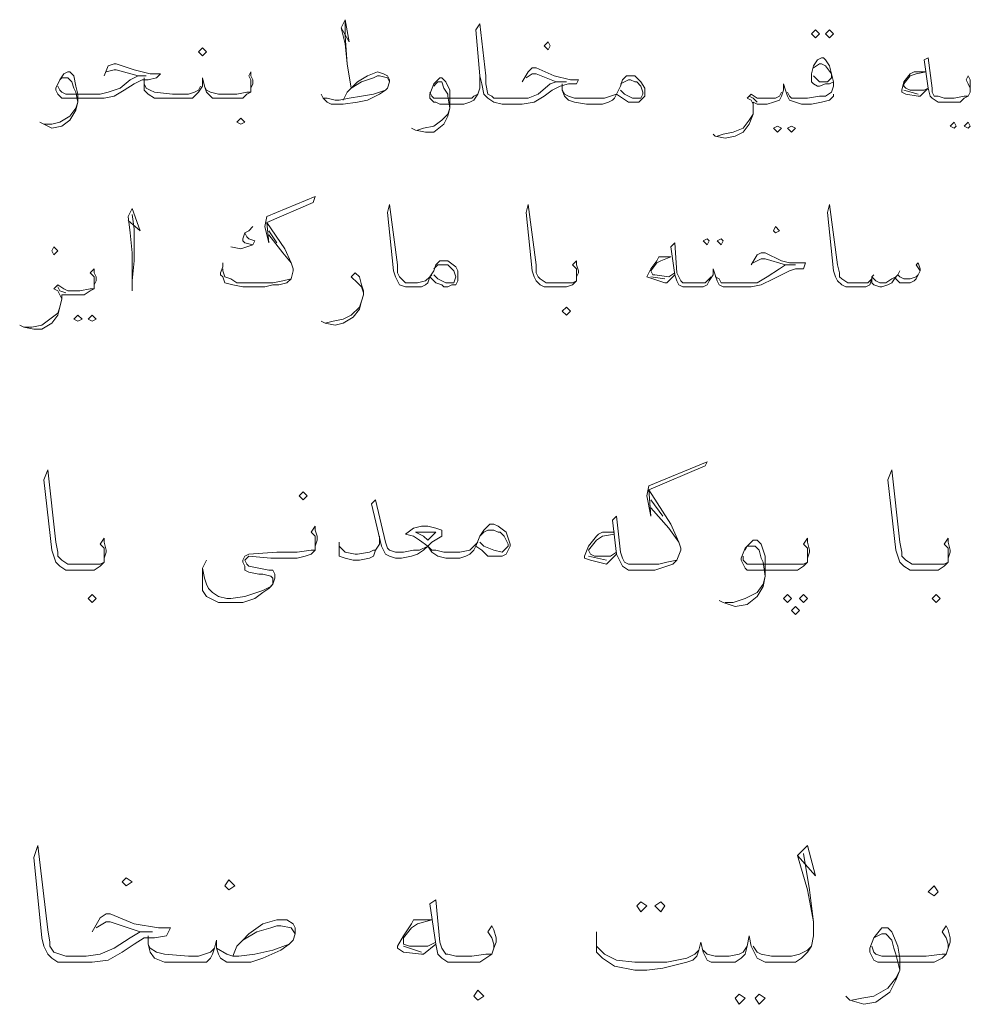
# Model space of a CAD drawing. Header units: metres. Extents: x -18 to 342, y 4 to 63.
# Tile 115 of 173: x 223.42 to 227.97, y 26.43 to 31.15. Entities that reach past the tile are written whole.
import ezdxf

# ---------------------------------------------------------------- set-up
doc = ezdxf.new("R2010")
doc.units = ezdxf.units.M
doc.header["$MEASUREMENT"] = 0
doc.layers.add('PDF2_textt', color=7, linetype='Continuous')

msp = doc.modelspace()

# ---------------------------------------------------------------- linework, layer by layer
at = {"layer": 'PDF2_textt', "lineweight": 20}
for points in [[(224.9594, 31.1152), (224.9979, 31.0478), (224.9787, 31.1537), (224.9594, 31.1152), (224.9787, 31.0381), (224.9883, 30.9418), (225.0076, 30.8263), (225.0557, 30.8552), (225.1135, 30.8744), (225.1328, 30.884), (225.1424, 30.884), (225.1809, 30.8744), (225.1906, 30.8552)], [(224.9883, 30.9418), (224.9787, 31.0767), (224.9787, 31.1441)], [(225.8262, 30.8552), (225.8551, 30.9033), (225.8744, 30.9226), (225.8936, 30.9226), (225.9803, 30.884), (226.0574, 30.8648), (226.0959, 30.8648), (226.0863, 30.8455), (226.0477, 30.8455), (226.0092, 30.8359), (225.9707, 30.8166), (225.9322, 30.7877), (225.884, 30.7588), (225.8262, 30.7492), (225.7492, 30.7492), (225.7299, 30.7492), (225.6914, 30.7588), (225.6625, 30.7781), (225.6432, 30.7974), (225.6336, 30.8455), (225.624, 30.884), (225.6047, 31.1056), (225.624, 31.1345), (225.6529, 30.884), (225.6529, 30.8455), (225.6625, 30.7974), (225.6818, 30.7877), (225.6914, 30.7781), (225.7299, 30.7781), (225.7492, 30.7781), (225.807, 30.7781), (225.8551, 30.7781), (225.9033, 30.7974), (225.9611, 30.8455), (225.9899, 30.8552), (226.0381, 30.8552), (225.9899, 30.8552), (225.8936, 30.8937), (225.8744, 30.8937), (225.8455, 30.8744)], [(227.3191, 30.8552), (227.2998, 30.8455), (227.2805, 30.8455), (227.2516, 30.8359), (227.242, 30.8359), (227.2227, 30.8455), (227.2131, 30.8552), (227.2131, 30.8648), (227.2131, 30.8937), (227.2227, 30.9322), (227.242, 30.9611), (227.2613, 30.9707), (227.2709, 30.9707), (227.2805, 30.9611), (227.2998, 30.9322), (227.3094, 30.8937), (227.3191, 30.8552), (227.3191, 30.8359), (227.3094, 30.807), (227.2805, 30.7877), (227.2516, 30.7877), (227.1938, 30.7781), (227.1842, 30.7781)], [(227.974, 30.807), (227.974, 30.8263), (227.9643, 30.8455), (227.9547, 30.8648), (227.9643, 30.884), (227.974, 30.8648), (227.974, 30.8455), (227.974, 30.8263), (227.974, 30.807), (227.9643, 30.7877), (227.9451, 30.7781), (227.9258, 30.7588), (227.8969, 30.7588), (227.8488, 30.7588), (227.8199, 30.7588), (227.791, 30.7781), (227.7814, 30.7877), (227.7717, 30.8263), (227.7525, 30.9611), (227.7717, 30.9707), (227.791, 30.8263), (227.791, 30.807), (227.8006, 30.7877), (227.8199, 30.7877), (227.8488, 30.7781), (227.8969, 30.7781), (227.9451, 30.7877), (227.9643, 30.7877)], [(223.8229, 30.884), (223.8422, 30.9322), (223.8711, 30.9418), (223.8807, 30.9418), (223.9674, 30.9129), (224.0444, 30.8937), (224.0926, 30.8937), (224.0733, 30.8744), (224.0348, 30.8648), (224.0059, 30.8648), (223.9674, 30.8455), (223.9192, 30.8166), (223.8711, 30.7877), (223.8229, 30.7781), (223.7362, 30.7781), (223.6496, 30.7781), (223.6207, 30.7781), (223.611, 30.7877), (223.6014, 30.7974), (223.5918, 30.8166), (223.5918, 30.8263), (223.611, 30.8648), (223.6303, 30.8937), (223.6496, 30.9033), (223.6592, 30.9033), (223.6785, 30.884), (223.6881, 30.8359), (223.6977, 30.7974), (223.6977, 30.7588), (223.6881, 30.7203), (223.6592, 30.6722), (223.6207, 30.6433), (223.5725, 30.6336), (223.534, 30.6529), (223.5147, 30.6625)], [(223.6014, 30.8359), (223.611, 30.8166), (223.6207, 30.807), (223.6399, 30.7974), (223.7362, 30.7974), (223.8037, 30.7974), (223.8422, 30.807), (223.9, 30.8263), (223.9481, 30.8648), (223.9867, 30.884), (224.0252, 30.884), (223.9867, 30.884), (223.8807, 30.9129), (223.8711, 30.9129), (223.8326, 30.9033)], [(227.2227, 30.9226), (227.2516, 30.9418), (227.2613, 30.9418), (227.2805, 30.9322), (227.3094, 30.8937), (227.3094, 30.8744), (227.2998, 30.8648), (227.2902, 30.8552), (227.2613, 30.8552), (227.2516, 30.8552), (227.242, 30.8648), (227.2227, 30.884)], [(223.611, 30.8648), (223.6207, 30.8744), (223.6399, 30.8744), (223.6496, 30.8744), (223.6688, 30.8552), (223.6785, 30.8263), (223.6881, 30.807), (223.6977, 30.7588), (223.6881, 30.7299), (223.6592, 30.6914), (223.611, 30.6625), (223.5725, 30.6529), (223.534, 30.6529)], [(224.526, 30.8263), (224.526, 30.8455), (224.526, 30.8648), (224.5164, 30.884), (224.526, 30.9033), (224.526, 30.884), (224.5356, 30.8648), (224.5356, 30.8455), (224.526, 30.8263), (224.526, 30.807), (224.5067, 30.7974), (224.4875, 30.7781), (224.449, 30.7781), (224.4104, 30.7781), (224.3719, 30.7781), (224.343, 30.7781), (224.3238, 30.7974), (224.3141, 30.807), (224.3045, 30.8359), (224.2949, 30.8744), (224.2949, 30.8359), (224.2756, 30.807), (224.266, 30.7974), (224.2467, 30.7781), (224.2178, 30.7781), (224.1889, 30.7781), (224.1215, 30.7781), (224.0637, 30.7781), (224.0348, 30.7974), (224.0156, 30.8166), (224.0156, 30.8455), (224.0156, 30.8744)], [(224.969, 30.7685), (224.9883, 30.807), (225.0076, 30.8263), (225.0365, 30.8552), (225.0846, 30.884), (225.1328, 30.9033), (225.1617, 30.8937), (225.1809, 30.884), (225.1906, 30.8648), (225.1906, 30.8552), (225.1809, 30.8263), (225.1713, 30.8166), (225.1424, 30.7974), (225.0846, 30.7685), (225.0365, 30.7588), (224.969, 30.7492), (224.9498, 30.7492), (224.9113, 30.7492), (224.892, 30.7588), (224.8727, 30.7781), (224.8631, 30.7974)], [(225.624, 30.884), (225.624, 30.8263), (225.6143, 30.7974), (225.5951, 30.7685), (225.5758, 30.7588), (225.5469, 30.7492), (225.5277, 30.7492), (225.4313, 30.7492), (225.4121, 30.7588), (225.4024, 30.7588), (225.3832, 30.7781), (225.3832, 30.7877), (225.3832, 30.7974), (225.4024, 30.8455), (225.4217, 30.8648), (225.4313, 30.8744), (225.441, 30.8744), (225.4602, 30.8552), (225.4795, 30.8166), (225.4795, 30.7685), (225.4795, 30.7299), (225.4699, 30.6914), (225.4506, 30.6529), (225.4024, 30.6144), (225.3639, 30.6144), (225.3158, 30.624), (225.2965, 30.6336)], [(226.2981, 30.8455), (226.3174, 30.8552), (226.3367, 30.8648), (226.3463, 30.8648), (226.3656, 30.8552), (226.3752, 30.8552), (226.3945, 30.8359), (226.4041, 30.807), (226.4041, 30.7974), (226.3945, 30.7781), (226.3848, 30.7781), (226.3559, 30.7781), (226.3174, 30.7974), (226.2981, 30.8166)], [(224.2852, 30.8359), (224.2756, 30.8166), (224.2563, 30.807), (224.2274, 30.7974), (224.1889, 30.7974), (224.1504, 30.7974), (224.0637, 30.807), (224.0444, 30.8166), (224.0252, 30.8263), (224.0156, 30.8455)], [(224.3045, 30.8359), (224.3141, 30.8166), (224.3334, 30.807), (224.3719, 30.7974), (224.4104, 30.7974), (224.4586, 30.7974), (224.5067, 30.807), (224.526, 30.807)], [(225.4024, 30.8359), (225.4121, 30.8455), (225.4217, 30.8552), (225.441, 30.8552), (225.4506, 30.8263), (225.4699, 30.7974), (225.4699, 30.7877), (225.4795, 30.7299), (225.4699, 30.7011), (225.441, 30.6722), (225.4024, 30.6433), (225.3543, 30.6336), (225.3254, 30.624)], [(226.2789, 30.7974), (226.2693, 30.7781), (226.2596, 30.7685), (226.2404, 30.7588), (226.2115, 30.7492), (226.1922, 30.7492), (226.1344, 30.7492), (226.0766, 30.7588), (226.0477, 30.7685), (226.0285, 30.7877), (226.0188, 30.8166), (226.0188, 30.8455)], [(227.3191, 30.7974), (227.3191, 30.7877), (227.2998, 30.7685), (227.2613, 30.7588), (227.2131, 30.7492), (227.1938, 30.7492), (227.165, 30.7492), (227.1361, 30.7588), (227.1072, 30.7685), (227.0975, 30.7877), (227.0879, 30.8166), (227.0783, 30.8455), (227.0783, 30.8166), (227.0686, 30.7877), (227.059, 30.7685), (227.0301, 30.7588), (227.0012, 30.7492), (226.9723, 30.7492), (226.9531, 30.7492), (226.9338, 30.7588), (226.9338, 30.7299), (226.9338, 30.7011), (226.9145, 30.6529), (226.8857, 30.6144), (226.8471, 30.5951), (226.799, 30.5855), (226.7508, 30.5951), (226.7412, 30.6047)], [(224.8727, 30.7781), (224.892, 30.7781), (224.9305, 30.7685), (224.9498, 30.7685), (224.9979, 30.7781), (225.0557, 30.7877), (225.1135, 30.7974), (225.1713, 30.8166)], [(225.6143, 30.7974), (225.5951, 30.7877), (225.5854, 30.7781), (225.5469, 30.7781), (225.5277, 30.7781), (225.4217, 30.7781), (225.4024, 30.7781), (225.3928, 30.7877), (225.3832, 30.807)], [(226.0188, 30.8166), (226.0285, 30.7974), (226.0477, 30.7877), (226.0766, 30.7781), (226.1633, 30.7781), (226.1922, 30.7781), (226.2211, 30.7781), (226.25, 30.7877), (226.2789, 30.7974), (226.2885, 30.8166)], [(227.0686, 30.807), (227.059, 30.7877), (227.0397, 30.7781), (227.0109, 30.7781), (226.9723, 30.7781), (226.9627, 30.7781), (226.9531, 30.7781), (226.9242, 30.7974), (226.9049, 30.7781), (226.9242, 30.7685), (226.9338, 30.7492), (226.9338, 30.7396)], [(226.9531, 30.7588), (226.9338, 30.7781), (226.9145, 30.7877)], [(227.0975, 30.807), (227.1072, 30.7877), (227.1168, 30.7781), (227.1553, 30.7781), (227.1938, 30.7781)], [(227.7236, 30.7974), (227.6561, 30.8166)], [(226.7604, 30.5951), (226.7893, 30.6047), (226.8375, 30.6144), (226.8857, 30.6336), (226.9145, 30.6722), (226.9338, 30.7011)], [(224.6031, 30.181), (224.6127, 30.0847), (224.5934, 30.1617), (224.6031, 30.2099), (224.8342, 30.3062), (224.8246, 30.2773), (224.6031, 30.181), (224.6897, 30.0558), (224.7186, 29.9883), (224.7283, 29.9595), (224.7283, 29.9498), (224.7186, 29.9113), (224.6994, 29.892), (224.6608, 29.8824), (224.6319, 29.8824), (224.5934, 29.8728), (224.5356, 29.8728), (224.4875, 29.8728), (224.4393, 29.8824), (224.4008, 29.892), (224.3912, 29.9209), (224.3815, 29.9306), (224.3815, 29.9402), (224.3912, 29.9691), (224.3912, 29.9883)], [(225.3832, 29.9209), (225.3736, 29.892), (225.3639, 29.8824), (225.3447, 29.8728), (225.3158, 29.8728), (225.2965, 29.8728), (225.2676, 29.8728), (225.2387, 29.8824), (225.2291, 29.9017), (225.2195, 29.9209), (225.2098, 29.9498), (225.1809, 30.2291), (225.1906, 30.2677), (225.2291, 29.9787), (225.2291, 29.9402), (225.2387, 29.9209), (225.2483, 29.9113), (225.2676, 29.892), (225.2965, 29.892), (225.3254, 29.892), (225.3639, 29.9017), (225.3832, 29.9209), (225.3928, 29.9306)], [(226.0863, 29.9209), (226.0863, 29.9306), (226.0863, 29.9595), (226.067, 29.9787), (226.0863, 29.998), (226.0863, 29.9787), (226.0959, 29.9498), (226.0959, 29.9402), (226.0863, 29.9209), (226.0863, 29.9017), (226.067, 29.8824), (226.0381, 29.8728), (226.0092, 29.8728), (225.9611, 29.8728), (225.9322, 29.8728), (225.9129, 29.8824), (225.8936, 29.9017), (225.884, 29.9209), (225.8744, 29.9498), (225.8455, 30.2291), (225.8551, 30.2677), (225.8936, 29.9787), (225.8936, 29.9402), (225.9033, 29.9209), (225.9129, 29.9113), (225.9418, 29.892), (225.9611, 29.892), (226.0188, 29.892), (226.067, 29.892), (226.0863, 29.9017)], [(227.7332, 29.9498), (227.7139, 29.9787), (227.7236, 29.9883), (227.7332, 29.9595), (227.7332, 29.9498), (227.7236, 29.9306), (227.7139, 29.9113), (227.7043, 29.9017), (227.685, 29.892), (227.6561, 29.892), (227.6369, 29.892), (227.6176, 29.9113), (227.6176, 29.9209), (227.5984, 29.892), (227.5791, 29.8824), (227.5502, 29.8728), (227.5406, 29.8728), (227.5117, 29.8824), (227.502, 29.892), (227.502, 29.9113), (227.4924, 29.8824), (227.4732, 29.8728), (227.4443, 29.8728), (227.4057, 29.8728), (227.3768, 29.8728), (227.3576, 29.8824), (227.3383, 29.9017), (227.3287, 29.9209), (227.3191, 29.9498), (227.2902, 30.2291), (227.2998, 30.2677), (227.3383, 29.9787), (227.3479, 29.9402), (227.3479, 29.9209), (227.3576, 29.9113), (227.3865, 29.892), (227.4057, 29.892), (227.4539, 29.892), (227.4828, 29.892), (227.502, 29.9113), (227.502, 29.9209), (227.5213, 29.9017), (227.5406, 29.892), (227.5695, 29.892), (227.5984, 29.9113), (227.6176, 29.9209), (227.6273, 29.9306), (227.6369, 29.9209), (227.6561, 29.9113), (227.685, 29.9113), (227.7139, 29.9209), (227.7236, 29.9306)], [(223.9385, 30.1906), (223.9963, 30.1424), (223.9578, 30.2484), (223.9385, 30.2099), (223.9481, 30.1328), (223.9578, 30.0365), (223.9578, 29.9017), (223.9578, 29.8535)], [(223.9578, 29.9017), (223.9674, 29.998), (223.9674, 30.1521), (223.9578, 30.2195)], [(224.5356, 30.1617), (224.5164, 30.1424), (224.4971, 30.1328), (224.4875, 30.1039), (224.4875, 30.0943), (224.4971, 30.0847), (224.5356, 30.075), (224.5067, 30.0654), (224.4779, 30.0558), (224.4297, 30.0654)], [(224.4971, 30.1328), (224.5067, 30.1136), (224.5164, 30.1039), (224.5453, 30.0943), (224.5356, 30.075)], [(224.6127, 30.1424), (224.6512, 30.0847)], [(224.6127, 30.1232), (224.6801, 30.0365), (224.7186, 29.9883)], [(226.9242, 29.9787), (226.9531, 30.0269), (226.9723, 30.0365), (226.9916, 30.0365), (227.0686, 29.998), (227.1072, 29.9883), (227.1457, 29.9883), (227.1842, 29.9883), (227.1746, 29.9595), (227.1361, 29.9595), (227.1072, 29.9498), (227.0686, 29.9306), (227.0301, 29.9113), (226.9723, 29.8824), (226.9242, 29.8728), (226.8568, 29.8728), (226.8182, 29.8728), (226.7893, 29.8728), (226.7701, 29.8824), (226.7604, 29.9017), (226.7508, 29.9306), (226.7412, 29.9595), (226.7412, 29.9306), (226.7219, 29.9017), (226.7123, 29.8824), (226.693, 29.8728), (226.6641, 29.8728), (226.6352, 29.8728), (226.6256, 29.8728), (226.5967, 29.8728), (226.5775, 29.8824), (226.5678, 29.9017), (226.5582, 29.9306), (226.5389, 30.0654), (226.5582, 30.0847), (226.5678, 29.9402), (226.5775, 29.9209), (226.5871, 29.9017), (226.5967, 29.892), (226.6256, 29.892), (226.6352, 29.892), (226.6738, 29.892), (226.7027, 29.892), (226.7219, 29.9113), (226.7316, 29.9209)], [(226.5582, 29.9306), (226.5197, 29.892), (226.51, 29.892), (226.4522, 29.9113), (226.4234, 29.9209), (226.4426, 29.9595), (226.4715, 29.998), (226.4811, 30.0172), (226.5004, 30.0172), (226.5389, 30.0172), (226.4908, 29.998), (226.4715, 29.9883), (226.4426, 29.9498), (226.4522, 29.9306), (226.4619, 29.9306), (226.5293, 29.9209), (226.5582, 29.9402)], [(225.4024, 29.9595), (225.4217, 29.9787), (225.441, 29.9787), (225.4506, 29.9787), (225.4699, 29.9787), (225.4795, 29.9691), (225.4988, 29.9498), (225.5084, 29.9209), (225.4988, 29.892), (225.4891, 29.892), (225.4602, 29.892), (225.4217, 29.9113), (225.4024, 29.9306)], [(226.7508, 29.9209), (226.7701, 29.9113), (226.7797, 29.892), (226.8182, 29.892), (226.8568, 29.892), (226.8953, 29.892), (226.9531, 29.892), (227.0012, 29.9209), (227.059, 29.9595), (227.0879, 29.9787), (227.1361, 29.9787), (227.0879, 29.9787), (226.9916, 30.0076), (226.9723, 30.0076), (226.9338, 29.9883)], [(223.7748, 29.8824), (223.7748, 29.9017), (223.7748, 29.9209), (223.7555, 29.9402), (223.7748, 29.9595), (223.7748, 29.9402), (223.7844, 29.9209), (223.7844, 29.9017), (223.7748, 29.8824), (223.7748, 29.8631), (223.7555, 29.8535), (223.7266, 29.8342), (223.6977, 29.8342), (223.6496, 29.8342), (223.6399, 29.8342), (223.6207, 29.8342), (223.6207, 29.815), (223.611, 29.7765), (223.6014, 29.7379), (223.5725, 29.6994), (223.5244, 29.6705), (223.4858, 29.6705), (223.4377, 29.6801), (223.4184, 29.6898)], [(224.7186, 29.9113), (224.6801, 29.9017), (224.6319, 29.892), (224.5549, 29.892), (224.4971, 29.892), (224.4586, 29.892), (224.4297, 29.9113), (224.4008, 29.9209), (224.3912, 29.9498), (224.3912, 29.9595)], [(225.0654, 29.8439), (225.0557, 29.8728), (225.0365, 29.892), (225.0076, 29.9209), (225.0268, 29.9402), (225.0461, 29.9209), (225.0557, 29.8824), (225.0654, 29.8535), (225.0654, 29.8342), (225.0557, 29.8054), (225.0461, 29.7668), (225.0172, 29.7283), (224.969, 29.6994), (224.9305, 29.6898), (224.8824, 29.6994), (224.8631, 29.709)], [(226.51, 29.9113), (226.4426, 29.9209)], [(227.5117, 29.9306), (227.502, 29.9209)], [(227.6369, 29.9498), (227.6273, 29.9306)], [(223.6207, 29.815), (223.611, 29.8342), (223.6014, 29.8535), (223.5821, 29.8631), (223.6014, 29.8824), (223.6303, 29.8631), (223.6496, 29.8535), (223.7074, 29.8535), (223.7555, 29.8631), (223.7748, 29.8631)], [(223.6399, 29.8439), (223.611, 29.8535), (223.6014, 29.8728)], [(224.8824, 29.6994), (224.9209, 29.709), (224.969, 29.7187), (225.0076, 29.7379), (225.0461, 29.7765), (225.0557, 29.8054)], [(223.4377, 29.6801), (223.4762, 29.6801), (223.5244, 29.6898), (223.5629, 29.7187), (223.6014, 29.7476), (223.611, 29.7765)], [(226.5678, 28.5629), (226.5197, 28.5533), (226.4811, 28.5437), (226.4137, 28.5437), (226.3752, 28.5437), (226.3656, 28.5437), (226.3367, 28.5437), (226.3174, 28.5533), (226.3078, 28.5726), (226.2981, 28.6015), (226.2789, 28.7748), (226.2596, 28.7556), (226.2789, 28.5918), (226.2981, 28.5533), (226.3078, 28.534), (226.3367, 28.5148), (226.3656, 28.5148), (226.3752, 28.5148), (226.4041, 28.5148), (226.4619, 28.5148), (226.5197, 28.534), (226.5486, 28.5437), (226.5678, 28.5629), (226.5871, 28.6111), (226.5871, 28.6207), (226.5775, 28.6496), (226.5389, 28.7363), (226.433, 28.9), (226.7027, 29.0156), (226.7123, 29.0349), (226.433, 28.9193), (226.4234, 28.8711), (226.4426, 28.7748), (226.433, 28.9)], [(223.8229, 28.5726), (223.8229, 28.5918), (223.8229, 28.6207), (223.8037, 28.64), (223.8229, 28.6689), (223.8229, 28.6496), (223.8326, 28.6111), (223.8326, 28.6015), (223.8229, 28.5726), (223.8229, 28.5533), (223.8037, 28.534), (223.7748, 28.5148), (223.7362, 28.5148), (223.6785, 28.5148), (223.6688, 28.5148), (223.6399, 28.5148), (223.611, 28.534), (223.5918, 28.5533), (223.5821, 28.5822), (223.5725, 28.6111), (223.534, 28.9482), (223.5533, 28.9963), (223.5918, 28.6496), (223.6014, 28.6015), (223.6014, 28.5822), (223.6207, 28.5629), (223.6496, 28.5437), (223.6688, 28.5437), (223.6785, 28.5437), (223.7362, 28.5437), (223.8037, 28.5437), (223.8229, 28.5533)], [(227.868, 28.5726), (227.868, 28.5918), (227.868, 28.6207), (227.8488, 28.64), (227.868, 28.6689), (227.868, 28.6496), (227.8777, 28.6111), (227.8777, 28.6015), (227.868, 28.5726), (227.868, 28.5533), (227.8488, 28.534), (227.8199, 28.5148), (227.7814, 28.5148), (227.7236, 28.5148), (227.7139, 28.5148), (227.685, 28.5148), (227.6561, 28.534), (227.6369, 28.5533), (227.6273, 28.5822), (227.6176, 28.6111), (227.5791, 28.9482), (227.5984, 28.9963), (227.6369, 28.6496), (227.6465, 28.6015), (227.6465, 28.5822), (227.6658, 28.5629), (227.6947, 28.5437), (227.7139, 28.5437), (227.7236, 28.5437), (227.7814, 28.5437), (227.8488, 28.5437), (227.868, 28.5533)], [(225.6047, 28.6303), (225.5951, 28.6111), (225.5758, 28.5918), (225.5565, 28.5822), (225.5277, 28.5726), (225.4988, 28.5726), (225.4602, 28.5726), (225.4217, 28.5822), (225.3928, 28.6015), (225.3736, 28.6303), (225.3543, 28.6111), (225.3254, 28.5918), (225.2965, 28.5822), (225.2483, 28.5726), (225.2291, 28.5726), (225.2195, 28.5726), (225.1906, 28.5822), (225.1713, 28.5918), (225.152, 28.6303), (225.1039, 28.8326), (225.1231, 28.8519), (225.1713, 28.6496), (225.1809, 28.6207), (225.1906, 28.6111), (225.2195, 28.6015), (225.2291, 28.6015), (225.258, 28.6015), (225.3061, 28.6111), (225.335, 28.6111), (225.3736, 28.6303), (225.3928, 28.6496), (225.441, 28.6785), (225.441, 28.6978), (225.441, 28.7074), (225.4121, 28.717), (225.3736, 28.7267), (225.3447, 28.7267), (225.3061, 28.717), (225.2676, 28.6881), (225.3061, 28.6785), (225.335, 28.6592), (225.3736, 28.6303), (225.3928, 28.6111), (225.4121, 28.6111), (225.4506, 28.6015), (225.4988, 28.6015), (225.5277, 28.6015), (225.5758, 28.6111), (225.5951, 28.6303), (225.6143, 28.6496)], [(226.4426, 28.8519), (226.5004, 28.7748)], [(226.4426, 28.8133), (226.5293, 28.717), (226.5775, 28.6496)], [(224.8342, 28.6303), (224.8342, 28.6496), (224.8342, 28.6785), (224.8149, 28.6978), (224.8342, 28.7267), (224.8342, 28.7074), (224.8438, 28.6785), (224.8438, 28.6592), (224.8342, 28.6303), (224.8342, 28.6111), (224.8149, 28.5918), (224.786, 28.5822), (224.7475, 28.5726), (224.6897, 28.5726), (224.6223, 28.5726), (224.5164, 28.5822), (224.5067, 28.5726), (224.4971, 28.5629), (224.5067, 28.5437), (224.5164, 28.534), (224.5645, 28.5244), (224.6127, 28.5148), (224.6319, 28.5148), (224.6416, 28.4955), (224.6416, 28.4762), (224.6319, 28.4474), (224.6127, 28.4281), (224.5838, 28.4088), (224.5453, 28.3799), (224.5164, 28.3703), (224.4875, 28.3607), (224.4393, 28.3607), (224.4201, 28.3607), (224.3719, 28.3607), (224.3526, 28.3703), (224.3141, 28.3896), (224.2949, 28.4185), (224.2949, 28.457), (224.2949, 28.5244), (224.3141, 28.5629)], [(225.624, 28.6785), (225.6432, 28.6978), (225.6625, 28.7074), (225.6914, 28.7074), (225.7106, 28.6978), (225.7203, 28.6978), (225.7395, 28.6785), (225.7588, 28.64), (225.7588, 28.6303), (225.7395, 28.6111), (225.7299, 28.6015), (225.6914, 28.6111), (225.6432, 28.6303), (225.624, 28.6496)], [(226.2693, 28.6978), (226.2115, 28.6978), (226.1922, 28.6881), (226.1826, 28.6785), (226.144, 28.6303), (226.1248, 28.5822), (226.1248, 28.5726), (226.1537, 28.5629), (226.2307, 28.5437), (226.2789, 28.5918)], [(225.1424, 28.6785), (225.1424, 28.64), (225.1231, 28.6111), (225.1135, 28.5822), (225.0942, 28.5726), (225.0461, 28.5629), (225.0172, 28.5629), (224.9787, 28.5726), (224.9498, 28.5822), (224.9498, 28.6111), (224.9498, 28.6303), (224.9498, 28.6496)], [(226.2693, 28.6881), (226.2115, 28.6785), (226.1826, 28.6592), (226.144, 28.6111), (226.1537, 28.5918), (226.1729, 28.5822), (226.25, 28.5822), (226.2789, 28.6015)], [(227.1938, 28.5726), (227.1938, 28.5918), (227.1938, 28.6207), (227.1746, 28.64), (227.1938, 28.6689), (227.1938, 28.6496), (227.2035, 28.6111), (227.2035, 28.6015), (227.1938, 28.5726), (227.1938, 28.5533), (227.1746, 28.534), (227.1457, 28.5148), (227.1072, 28.5148), (227.0494, 28.5148), (226.9338, 28.5148), (226.9049, 28.5148), (226.8953, 28.5244), (226.8857, 28.5437), (226.876, 28.5629), (226.876, 28.5726), (226.8953, 28.6207), (226.9242, 28.6496), (226.9338, 28.6592), (226.9531, 28.6592), (226.9723, 28.64), (226.9916, 28.5822), (226.9916, 28.534), (226.9916, 28.4859), (226.982, 28.4377), (226.9531, 28.3896), (226.9049, 28.351), (226.8471, 28.3414), (226.7893, 28.3607), (226.7701, 28.3703)], [(224.2949, 28.5244), (224.3045, 28.4762), (224.3141, 28.4474), (224.3238, 28.4281), (224.343, 28.4088), (224.3719, 28.3896), (224.4104, 28.3799), (224.4297, 28.3799), (224.4971, 28.3896), (224.526, 28.3992), (224.5838, 28.4185), (224.6223, 28.4377), (224.6319, 28.4474), (224.6319, 28.4666), (224.6319, 28.4762), (224.6223, 28.4859), (224.5838, 28.4955), (224.5645, 28.4955), (224.5164, 28.5051), (224.4971, 28.5148), (224.4971, 28.534), (224.4875, 28.5533), (224.4875, 28.5629), (224.4971, 28.5822), (224.5164, 28.5918), (224.6512, 28.6015), (224.6897, 28.6015), (224.7475, 28.6015), (224.8149, 28.6111), (224.8342, 28.6111)], [(224.9498, 28.6303), (224.9787, 28.6015), (225.0268, 28.5918), (225.0365, 28.5918), (225.0942, 28.6015), (225.1135, 28.6111), (225.1231, 28.6111)], [(226.8953, 28.6111), (226.9049, 28.6303), (226.9242, 28.6303), (226.9434, 28.6303), (226.9627, 28.6111), (226.9723, 28.5726), (226.982, 28.5533), (226.9916, 28.4859), (226.982, 28.4474), (226.9531, 28.4088), (226.8953, 28.3799), (226.8375, 28.3607), (226.799, 28.3607)], [(226.2307, 28.5629), (226.144, 28.5822)], [(226.8857, 28.5822), (226.8857, 28.5629), (226.9049, 28.5437), (226.9242, 28.5437), (227.0494, 28.5437), (227.1072, 28.5437), (227.1746, 28.5437), (227.1938, 28.5533)], [(223.7651, 26.7812), (223.8037, 26.8486), (223.8326, 26.8678), (223.8518, 26.8678), (223.9674, 26.8197), (224.083, 26.8004), (224.1408, 26.8004), (224.1215, 26.7619), (224.0637, 26.7523), (224.0156, 26.7523), (223.9674, 26.7234), (223.9096, 26.6848), (223.8422, 26.6463), (223.7651, 26.6367), (223.6496, 26.6367), (223.6399, 26.6367), (223.6014, 26.6367), (223.5725, 26.656), (223.5533, 26.6752), (223.534, 26.7137), (223.5244, 26.7523), (223.4858, 27.1375), (223.5051, 27.1953), (223.5533, 26.7908), (223.5629, 26.733), (223.5629, 26.7137), (223.5821, 26.6848), (223.611, 26.6752), (223.6399, 26.6656), (223.6496, 26.6656), (223.7362, 26.6656), (223.8037, 26.6752), (223.8711, 26.7041), (223.9481, 26.7523), (223.9963, 26.7812), (224.0541, 26.7812), (223.9963, 26.7812), (223.8518, 26.8293), (223.8326, 26.8293), (223.7844, 26.8004)], [(227.1457, 27.1471), (227.2324, 27.0508), (227.1938, 27.1953), (227.1457, 27.1471), (227.1938, 26.9834), (227.2227, 26.8293)], [(227.1746, 27.1568), (227.2035, 26.9834), (227.2227, 26.8293), (227.2227, 26.7619), (227.2131, 26.7137), (227.1938, 26.6848), (227.165, 26.656), (227.1361, 26.6367), (227.0879, 26.6367), (227.0686, 26.6367), (227.0301, 26.6367), (226.9916, 26.6367), (226.9531, 26.656), (226.9434, 26.6752), (226.9242, 26.7137), (226.9145, 26.7619), (226.9049, 26.7137), (226.8953, 26.6752), (226.876, 26.656), (226.8471, 26.6367), (226.8086, 26.6367), (226.7604, 26.6367), (226.7508, 26.6367), (226.7316, 26.6367), (226.7123, 26.6463), (226.7027, 26.6656), (226.693, 26.6848), (226.6834, 26.733), (226.6738, 26.6945), (226.6641, 26.6656), (226.6449, 26.6463), (226.616, 26.6367), (226.5004, 26.6078), (226.4234, 26.5982), (226.3656, 26.5982), (226.2693, 26.6174), (226.2115, 26.656), (226.1826, 26.6848), (226.1826, 26.7137), (226.1826, 26.7426), (226.1826, 26.7812)], [(225.6914, 26.7041), (225.6914, 26.7234), (225.6818, 26.7523), (225.6625, 26.7812), (225.6818, 26.8101), (225.6914, 26.7908), (225.701, 26.7523), (225.701, 26.733), (225.6914, 26.7041), (225.6818, 26.6752), (225.6529, 26.656), (225.624, 26.6367), (225.5758, 26.6367), (225.518, 26.6367), (225.5084, 26.6367), (225.4699, 26.6367), (225.441, 26.656), (225.4217, 26.6752), (225.4121, 26.7234), (225.3832, 26.916), (225.4121, 26.9353), (225.4313, 26.733), (225.441, 26.7041), (225.4602, 26.6752), (225.4699, 26.6752), (225.5084, 26.6656), (225.518, 26.6656), (225.5854, 26.6656), (225.6529, 26.6752), (225.6818, 26.6752)], [(224.4393, 26.6656), (224.4586, 26.7137), (224.4875, 26.7426), (224.5164, 26.7715), (224.5838, 26.8197), (224.6512, 26.8389), (224.6994, 26.8389), (224.7283, 26.8197), (224.7379, 26.8004), (224.7379, 26.7715), (224.7283, 26.7426), (224.709, 26.7234), (224.6705, 26.6945), (224.5838, 26.656), (224.526, 26.6367), (224.449, 26.6367), (224.4393, 26.6367), (224.4104, 26.6367), (224.3815, 26.656), (224.3719, 26.6752), (224.3623, 26.7041), (224.3623, 26.7426), (224.3526, 26.7041), (224.343, 26.6752), (224.3334, 26.656), (224.3141, 26.6367), (224.2756, 26.6367), (224.1889, 26.6367), (224.1119, 26.6367), (224.0637, 26.656), (224.0444, 26.6848), (224.0348, 26.7234), (224.0348, 26.7619)], [(224.4875, 26.7426), (224.5549, 26.7812), (224.6223, 26.8004), (224.6512, 26.8101), (224.6705, 26.8101), (224.7186, 26.8004), (224.7379, 26.7715)], [(225.4121, 26.7234), (225.3543, 26.6752), (225.3447, 26.6752), (225.258, 26.6848), (225.2291, 26.7041), (225.2291, 26.7137), (225.258, 26.7619), (225.2965, 26.8197), (225.3061, 26.8389), (225.335, 26.8389), (225.3928, 26.8389), (225.3254, 26.8197), (225.2965, 26.8004), (225.258, 26.7523), (225.258, 26.7426), (225.258, 26.7234), (225.2869, 26.7137), (225.3736, 26.7137), (225.4121, 26.733)], [(227.868, 26.7041), (227.868, 26.7234), (227.8584, 26.7523), (227.8391, 26.7812), (227.8584, 26.8101), (227.868, 26.7908), (227.8777, 26.7523), (227.8777, 26.733), (227.868, 26.7041), (227.8584, 26.6752), (227.8391, 26.656), (227.8006, 26.6367), (227.7525, 26.6367), (227.6947, 26.6367), (227.5598, 26.6367), (227.5309, 26.6367), (227.5117, 26.6463), (227.502, 26.6656), (227.4924, 26.6848), (227.4924, 26.7041), (227.5117, 26.7523), (227.5502, 26.8004), (227.5598, 26.8004), (227.5791, 26.8004), (227.5984, 26.7812), (227.6273, 26.7137), (227.6369, 26.656), (227.6369, 26.5982), (227.6176, 26.55), (227.5887, 26.4922), (227.5213, 26.4441), (227.4635, 26.4344), (227.3961, 26.4537), (227.3768, 26.473)], [(227.5117, 26.7523), (227.5309, 26.7619), (227.5502, 26.7715), (227.5695, 26.7715), (227.5984, 26.7426), (227.608, 26.7041), (227.6176, 26.6752), (227.6369, 26.5982), (227.6176, 26.5596), (227.5791, 26.5115), (227.5117, 26.473), (227.4539, 26.4633), (227.4057, 26.4537)], [(224.0348, 26.7234), (224.0444, 26.7041), (224.0733, 26.6848), (224.1119, 26.6752), (224.2274, 26.6656), (224.2756, 26.6656), (224.3045, 26.6752), (224.3334, 26.6848), (224.3526, 26.7041)], [(224.3623, 26.7041), (224.4104, 26.6752), (224.4393, 26.6656), (224.4682, 26.6656), (224.5453, 26.6752), (224.6319, 26.6945), (224.709, 26.7234)], [(225.3447, 26.6848), (225.258, 26.7137)], [(226.1826, 26.7137), (226.2211, 26.6752), (226.2789, 26.6463), (226.3656, 26.6367), (226.4041, 26.6367), (226.5197, 26.6367), (226.616, 26.656), (226.6545, 26.6752), (226.6738, 26.6945)], [(226.9049, 26.7137), (226.8857, 26.6848), (226.8664, 26.6752), (226.8182, 26.6656), (226.7604, 26.6656), (226.7508, 26.6656), (226.7123, 26.6752), (226.693, 26.6945)], [(227.2131, 26.7137), (227.1938, 26.6945), (227.1553, 26.6752), (227.1168, 26.6656), (227.0686, 26.6656), (227.0205, 26.6656), (226.9723, 26.6752), (226.9531, 26.6848), (226.9338, 26.7137)], [(227.502, 26.7137), (227.5117, 26.6848), (227.5213, 26.6752), (227.5502, 26.6656), (227.6947, 26.6656), (227.7621, 26.6656), (227.8391, 26.6752), (227.8584, 26.6752)]]:
    msp.add_lwpolyline(points, dxfattribs=at)
for points in [[(227.2324, 31.1056), (227.2516, 31.0863), (227.2324, 31.067), (227.2131, 31.0863)], [(227.2998, 31.1056), (227.3191, 31.0863), (227.2998, 31.067), (227.2805, 31.0863)], [(224.2949, 30.9804), (224.3141, 30.9996), (224.2949, 31.0189), (224.2756, 30.9996)], [(225.9514, 31.0093), (225.9611, 31.0285), (225.9514, 31.0478), (225.9322, 31.0285)], [(226.2789, 30.7974), (226.2981, 30.8359), (226.3078, 30.8648), (226.327, 30.884), (226.3367, 30.884), (226.3463, 30.884), (226.3656, 30.884), (226.3945, 30.8552), (226.4137, 30.8263), (226.4137, 30.807), (226.4137, 30.7974), (226.4137, 30.7877), (226.3945, 30.7685), (226.3848, 30.7588), (226.3656, 30.7588), (226.3463, 30.7588), (226.3367, 30.7588), (226.3078, 30.7781)], [(227.7717, 30.8263), (227.7332, 30.7877), (227.7236, 30.7877), (227.6658, 30.7974), (227.6465, 30.807), (227.6465, 30.8166), (227.6561, 30.8552), (227.685, 30.8937), (227.7043, 30.9033), (227.7139, 30.9033), (227.7621, 30.9033), (227.7139, 30.8937), (227.685, 30.884), (227.6561, 30.8455), (227.6561, 30.8359), (227.6658, 30.8263), (227.685, 30.8166), (227.7525, 30.8166)], [(224.4779, 30.6529), (224.4971, 30.6625), (224.4779, 30.6818), (224.4586, 30.6625)], [(227.0494, 30.6433), (227.0686, 30.6336), (227.0494, 30.6144), (227.0301, 30.6336)], [(227.1168, 30.6433), (227.1361, 30.6336), (227.1168, 30.6144), (227.0975, 30.6336)], [(227.8969, 30.6625), (227.9066, 30.6433), (227.8969, 30.6336), (227.8777, 30.6433)], [(227.9643, 30.6625), (227.974, 30.6433), (227.9643, 30.6336), (227.9451, 30.6433)], [(227.0397, 30.1328), (227.059, 30.1424), (227.0397, 30.1617), (227.0301, 30.1424)], [(223.5821, 30.0269), (223.6014, 30.0461), (223.5821, 30.0654), (223.5725, 30.0461)], [(226.7123, 30.1039), (226.7219, 30.0943), (226.7123, 30.075), (226.693, 30.0943)], [(226.7797, 30.1039), (226.7893, 30.0943), (226.7797, 30.075), (226.7604, 30.0943)], [(225.3832, 29.9209), (225.4024, 29.9498), (225.4121, 29.9787), (225.4313, 29.998), (225.441, 29.998), (225.4506, 29.998), (225.4699, 29.998), (225.5084, 29.9691), (225.518, 29.9498), (225.518, 29.9209), (225.518, 29.9017), (225.5084, 29.8824), (225.4891, 29.8824), (225.4699, 29.8728), (225.4506, 29.8728), (225.441, 29.8824), (225.4121, 29.892)], [(223.6977, 29.7379), (223.717, 29.7187), (223.6977, 29.709), (223.6785, 29.7187)], [(223.7651, 29.7379), (223.7844, 29.7187), (223.7651, 29.709), (223.7459, 29.7187)], [(226.0381, 29.7379), (226.0574, 29.7572), (226.0381, 29.7765), (226.0188, 29.7572)], [(224.7764, 28.8519), (224.7957, 28.8711), (224.7764, 28.8904), (224.7572, 28.8711)], [(225.3736, 28.6592), (225.3543, 28.6785), (225.3158, 28.6978), (225.3736, 28.6978), (225.4121, 28.6978)], [(225.6047, 28.6303), (225.624, 28.6785), (225.6432, 28.7074), (225.6625, 28.7267), (225.6721, 28.7363), (225.6914, 28.7363), (225.7106, 28.7267), (225.7492, 28.6978), (225.7588, 28.6689), (225.7684, 28.64), (225.7684, 28.6303), (225.7588, 28.6111), (225.7492, 28.5918), (225.7299, 28.5822), (225.7106, 28.5822), (225.6914, 28.5822), (225.6625, 28.5822), (225.6336, 28.6111)], [(223.7651, 28.3607), (223.7844, 28.3799), (223.7651, 28.3992), (223.7459, 28.3799)], [(227.0975, 28.3992), (227.1168, 28.3799), (227.0975, 28.3607), (227.0783, 28.3799)], [(227.1746, 28.3992), (227.1938, 28.3799), (227.1746, 28.3607), (227.1553, 28.3799)], [(227.8102, 28.3607), (227.8295, 28.3799), (227.8102, 28.3992), (227.791, 28.3799)], [(227.1361, 28.3414), (227.1553, 28.3221), (227.1361, 28.3029), (227.1168, 28.3221)], [(223.9289, 27.0027), (223.9578, 27.0219), (223.9289, 27.0412), (223.9096, 27.0219)], [(224.4201, 26.9834), (224.449, 27.0027), (224.4201, 27.0316), (224.4008, 27.0027)], [(227.8006, 26.9545), (227.8199, 26.9738), (227.8006, 27.0027), (227.7717, 26.9738)], [(226.3945, 26.9256), (226.4234, 26.9064), (226.3945, 26.8775), (226.3752, 26.9064)], [(226.4908, 26.9256), (226.51, 26.9064), (226.4908, 26.8775), (226.4619, 26.9064)], [(225.6143, 26.4537), (225.6432, 26.473), (225.6143, 26.5019), (225.5951, 26.473)], [(226.8664, 26.4826), (226.8953, 26.4633), (226.8664, 26.4344), (226.8471, 26.4633)], [(226.9627, 26.4826), (226.9916, 26.4633), (226.9627, 26.4344), (226.9434, 26.4633)]]:
    msp.add_lwpolyline(points, close=True, dxfattribs=at)

doc.saveas('drawing.dxf')
